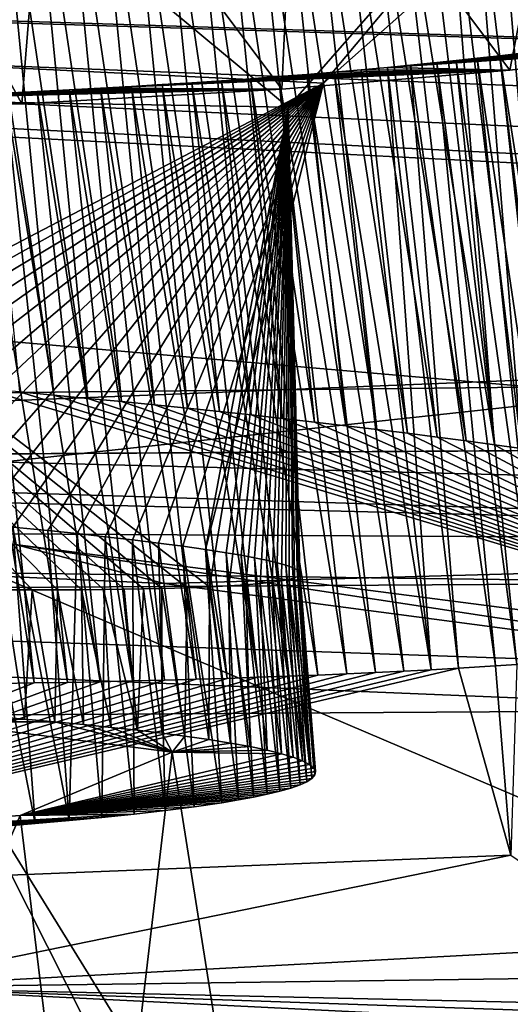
# Model space of a CAD drawing. Header units: metres. Extents: x -147 to 294, y -23 to 81.
# Tile 134 of 256: x 207.606 to 208.171, y 3.996 to 5.129. Entities that reach past the tile are written whole.
import ezdxf

# ---------------------------------------------------------------- set-up
doc = ezdxf.new("R2010")
doc.units = ezdxf.units.M
doc.layers.add('solid_AVA_153', color=7, linetype='CONTINUOUS')

msp = doc.modelspace()

# ---------------------------------------------------------------- linework, layer by layer
at = {"layer": 'solid_AVA_153'}
for points in [[(207.916458, 17.42231, 266.441895), (208.542435, 17.456726, 266.608337), (209.22963, 4.661499, 263.523224)], [(207.916458, 17.42231, 266.441895), (208.603088, 4.635914, 263.353302), (207.291779, 17.388544, 266.270386)], [(207.916458, 17.42231, 266.441895), (209.22963, 4.661499, 263.523224), (208.603088, 4.635914, 263.353302)], [(207.291779, 17.388544, 266.270386), (208.603088, 4.635914, 263.353302), (200.473083, 4.58493, 259.966278)], [(200.681549, 10.346889, 260.555847), (209.356186, 4.718494, 262.470093), (208.7677, 10.432701, 263.776947)], [(200.681549, 10.346889, 260.555847), (201.245712, 4.63292, 259.237183), (209.356186, 4.718494, 262.470093)], [(207.871536, 7.121354, 267.835388), (208.613525, 4.731542, 266.393921), (222.109406, 7.973817, 270.554962)], [(207.799469, 7.118044, 267.816742), (207.163498, 7.091622, 267.646393), (207.29454, 4.67869, 266.032623)], [(207.29454, 4.67869, 266.032623), (208.613525, 4.731542, 266.393921), (207.871536, 7.121354, 267.835388)], [(207.871536, 7.121354, 267.835388), (207.799469, 7.118044, 267.816742), (207.29454, 4.67869, 266.032623)], [(207.083908, 5.042788, 251.496918), (207.915237, 5.028564, 252.618423), (207.314072, 5.527245, 251.205246)], [(207.915237, 5.028564, 252.618423), (208.311951, 5.481365, 252.516876), (207.314072, 5.527245, 251.205246)], [(207.915237, 5.028564, 252.618423), (207.955658, 5.056047, 254.059174), (208.311951, 5.481365, 252.516876)], [(207.955658, 5.056047, 254.059174), (208.396332, 5.446321, 254.22113), (208.311951, 5.481365, 252.516876)], [(207.154526, 5.095591, 255.312714), (207.462234, 5.4113, 255.735107), (208.396332, 5.446321, 254.22113)], [(207.955658, 5.056047, 254.059174), (207.154526, 5.095591, 255.312714), (208.396332, 5.446321, 254.22113)], [(207.534027, 5.437002, 239.3992), (207.605637, 4.700762, 239.205368), (207.64537, 4.697129, 239.225983)], [(207.573563, 5.433702, 239.420181), (207.534027, 5.437002, 239.3992), (207.64537, 4.697129, 239.225983)], [(207.573563, 5.433702, 239.420181), (207.64537, 4.697129, 239.225983), (207.68457, 4.693445, 239.247452)], [(207.612518, 5.430329, 239.441971), (207.573563, 5.433702, 239.420181), (207.68457, 4.693445, 239.247452)], [(207.612518, 5.430329, 239.441971), (207.68457, 4.693445, 239.247452), (207.723251, 4.689712, 239.26976)], [(207.650879, 5.426887, 239.464569), (207.612518, 5.430329, 239.441971), (207.723251, 4.689712, 239.26976)], [(207.650879, 5.426887, 239.464569), (207.723251, 4.689712, 239.26976), (207.761398, 4.685925, 239.292908)], [(207.688644, 5.423375, 239.487946), (207.650879, 5.426887, 239.464569), (207.761398, 4.685925, 239.292908)], [(207.397278, 5.418935, 243.272308), (207.608337, 5.032446, 243.080383), (207.281235, 5.021807, 243.231796)], [(207.397278, 5.418935, 243.272308), (207.638718, 5.40862, 243.139984), (207.608337, 5.032446, 243.080383)], [(207.688644, 5.423375, 239.487946), (207.761398, 4.685925, 239.292908), (207.799026, 4.682088, 239.316895)], [(207.725815, 5.419794, 239.512131), (207.688644, 5.423375, 239.487946), (207.799026, 4.682088, 239.316895)], [(207.725815, 5.419794, 239.512131), (207.799026, 4.682088, 239.316895), (207.83609, 4.678205, 239.341705)], [(207.762405, 5.416144, 239.537094), (207.725815, 5.419794, 239.512131), (207.83609, 4.678205, 239.341705)], [(207.762405, 5.416144, 239.537094), (207.83609, 4.678205, 239.341705), (207.872574, 4.674275, 239.367325)], [(207.798416, 5.412426, 239.562836), (207.762405, 5.416144, 239.537094), (207.872574, 4.674275, 239.367325)], [(207.638718, 5.40862, 243.139984), (207.907669, 5.049052, 242.877029), (207.608337, 5.032446, 243.080383)], [(207.638718, 5.40862, 243.139984), (207.923813, 5.399517, 242.928162), (207.907669, 5.049052, 242.877029)], [(207.798416, 5.412426, 239.562836), (207.872574, 4.674275, 239.367325), (207.908447, 4.670304, 239.393723)], [(207.833817, 5.408641, 239.589355), (207.798416, 5.412426, 239.562836), (207.908447, 4.670304, 239.393723)], [(207.833817, 5.408641, 239.589355), (207.908447, 4.670304, 239.393723), (207.945358, 4.666101, 239.422211)], [(207.868576, 5.404795, 239.616608), (207.833817, 5.408641, 239.589355), (207.945358, 4.666101, 239.422211)], [(207.868576, 5.404795, 239.616608), (207.945358, 4.666101, 239.422211), (207.981598, 4.661854, 239.451569)], [(207.902695, 5.400887, 239.644608), (207.868576, 5.404795, 239.616608), (207.981598, 4.661854, 239.451569)], [(207.902695, 5.400887, 239.644608), (207.981598, 4.661854, 239.451569), (208.017273, 4.65755, 239.481873)], [(207.936172, 5.396918, 239.67334), (207.902695, 5.400887, 239.644608), (208.017273, 4.65755, 239.481873)], [(207.923813, 5.399517, 242.928162), (208.17012, 5.07114, 242.627441), (207.907669, 5.049052, 242.877029)], [(207.923813, 5.399517, 242.928162), (208.23288, 5.39452, 242.600937), (208.17012, 5.07114, 242.627441)], [(207.936172, 5.396918, 239.67334), (208.017273, 4.65755, 239.481873), (208.052307, 4.653196, 239.513077)], [(207.968994, 5.392887, 239.70282), (207.936172, 5.396918, 239.67334), (208.052307, 4.653196, 239.513077)], [(207.968994, 5.392887, 239.70282), (208.052307, 4.653196, 239.513077), (208.086578, 4.648805, 239.54509)], [(208.00119, 5.388793, 239.733032), (207.968994, 5.392887, 239.70282), (208.086578, 4.648805, 239.54509)], [(208.23288, 5.39452, 242.600937), (208.388077, 5.098091, 242.338837), (208.17012, 5.07114, 242.627441)], [(208.00119, 5.388793, 239.733032), (208.086578, 4.648805, 239.54509), (208.119995, 4.644389, 239.57782)], [(208.032745, 5.384638, 239.764008), (208.00119, 5.388793, 239.733032), (208.119995, 4.644389, 239.57782)], [(208.032745, 5.384638, 239.764008), (208.119995, 4.644389, 239.57782), (208.152466, 4.639963, 239.611145)], [(208.063705, 5.380414, 239.795761), (208.032745, 5.384638, 239.764008), (208.152466, 4.639963, 239.611145)], [(214.060303, 5.025724, 233.953094), (201.624298, 5.316363, 234.350357), (202.761337, 5.3756, 233.500824)], [(214.608841, 5.094124, 233.42099), (214.060303, 5.025724, 233.953094), (202.761337, 5.3756, 233.500824)], [(215.281342, 5.138398, 233.095734), (214.608841, 5.094124, 233.42099), (202.761337, 5.3756, 233.500824)], [(208.094055, 5.37612, 239.828323), (208.063705, 5.380414, 239.795761), (208.152466, 4.639963, 239.611145)], [(208.094055, 5.37612, 239.828323), (208.152466, 4.639963, 239.611145), (208.183914, 4.635539, 239.644958)], [(208.123718, 5.371766, 239.861618), (208.094055, 5.37612, 239.828323), (208.183914, 4.635539, 239.644958)], [(208.123718, 5.371766, 239.861618), (208.183914, 4.635539, 239.644958), (208.214279, 4.631129, 239.679169)], [(208.152649, 5.367361, 239.895599), (208.123718, 5.371766, 239.861618), (208.214279, 4.631129, 239.679169)], [(208.152649, 5.367361, 239.895599), (208.214279, 4.631129, 239.679169), (208.243866, 4.626698, 239.714081)], [(208.180771, 5.362914, 239.930161), (208.152649, 5.367361, 239.895599), (208.243866, 4.626698, 239.714081)], [(201.042191, 5.330368, 234.485077), (209.839539, 4.563368, 237.957672), (201.875153, 4.764302, 238.277878)], [(215.320099, 4.598104, 237.603226), (209.839539, 4.563368, 237.957672), (201.042191, 5.330368, 234.485077)], [(213.693268, 4.935285, 234.676361), (201.042191, 5.330368, 234.485077), (201.624298, 5.316363, 234.350357)], [(214.109619, 4.679644, 236.819351), (215.320099, 4.598104, 237.603226), (201.042191, 5.330368, 234.485077)], [(213.739487, 4.754152, 236.172607), (214.109619, 4.679644, 236.819351), (201.042191, 5.330368, 234.485077)], [(213.593658, 4.843356, 235.426773), (213.739487, 4.754152, 236.172607), (201.042191, 5.330368, 234.485077)], [(213.693268, 4.935285, 234.676361), (213.593658, 4.843356, 235.426773), (201.042191, 5.330368, 234.485077)], [(214.060303, 5.025724, 233.953094), (213.693268, 4.935285, 234.676361), (201.624298, 5.316363, 234.350357)], [(207.057419, 4.586967, 255.090607), (207.154526, 5.095591, 255.312714), (207.955658, 5.056047, 254.059174)], [(208.388077, 5.098091, 242.338837), (208.055893, 5.076749, 242.585892), (208.029404, 5.074238, 242.613861)], [(208.17012, 5.07114, 242.627441), (208.388077, 5.098091, 242.338837), (208.029404, 5.074238, 242.613861)], [(208.388077, 5.098091, 242.338837), (208.086197, 5.079783, 242.552628), (208.055893, 5.076749, 242.585892)], [(208.388077, 5.098091, 242.338837), (208.108536, 5.082117, 242.52713), (208.086197, 5.079783, 242.552628)], [(208.388077, 5.098091, 242.338837), (208.132751, 5.084745, 242.498535), (208.108536, 5.082117, 242.52713)], [(208.388077, 5.098091, 242.338837), (208.158936, 5.087712, 242.466446), (208.132751, 5.084745, 242.498535)], [(208.132751, 5.084745, 242.498535), (208.158936, 5.087712, 242.466446), (208.235367, 4.391155, 242.317169)], [(208.388077, 5.098091, 242.338837), (208.18718, 5.09107, 242.430344), (208.158936, 5.087712, 242.466446)], [(208.158936, 5.087712, 242.466446), (208.18718, 5.09107, 242.430344), (208.26796, 4.393735, 242.275696)], [(208.158936, 5.087712, 242.466446), (208.26796, 4.393735, 242.275696), (208.235367, 4.391155, 242.317169)], [(208.055893, 5.076749, 242.585892), (208.111053, 4.382929, 242.458359), (208.029404, 5.074238, 242.613861)], [(208.055893, 5.076749, 242.585892), (208.086197, 5.079783, 242.552628), (208.153641, 4.385468, 242.412766)], [(208.055893, 5.076749, 242.585892), (208.153641, 4.385468, 242.412766), (208.111053, 4.382929, 242.458359)], [(208.086197, 5.079783, 242.552628), (208.108536, 5.082117, 242.52713), (208.178375, 4.387074, 242.385025)], [(208.086197, 5.079783, 242.552628), (208.178375, 4.387074, 242.385025), (208.153641, 4.385468, 242.412766)], [(208.108536, 5.082117, 242.52713), (208.132751, 5.084745, 242.498535), (208.205551, 4.388952, 242.353363)], [(208.108536, 5.082117, 242.52713), (208.205551, 4.388952, 242.353363), (208.178375, 4.387074, 242.385025)], [(208.132751, 5.084745, 242.498535), (208.235367, 4.391155, 242.317169), (208.205551, 4.388952, 242.353363)], [(208.17012, 5.07114, 242.627441), (207.734802, 5.052295, 242.86702), (207.699173, 5.050262, 242.891769)], [(207.907669, 5.049052, 242.877029), (208.17012, 5.07114, 242.627441), (207.699173, 5.050262, 242.891769)], [(208.17012, 5.07114, 242.627441), (207.769867, 5.05441, 242.841568), (207.734802, 5.052295, 242.86702)], [(208.17012, 5.07114, 242.627441), (207.804382, 5.056609, 242.815414), (207.769867, 5.05441, 242.841568)], [(208.17012, 5.07114, 242.627441), (207.838318, 5.058889, 242.788589), (207.804382, 5.056609, 242.815414)], [(208.17012, 5.07114, 242.627441), (207.871689, 5.061251, 242.761078), (207.838318, 5.058889, 242.788589)], [(208.17012, 5.07114, 242.627441), (207.904465, 5.063693, 242.73291), (207.871689, 5.061251, 242.761078)], [(208.17012, 5.07114, 242.627441), (207.93663, 5.066213, 242.704102), (207.904465, 5.063693, 242.73291)], [(207.904465, 5.063693, 242.73291), (207.93663, 5.066213, 242.704102), (208.015747, 4.377957, 242.551315)], [(208.17012, 5.07114, 242.627441), (207.968185, 5.068812, 242.674637), (207.93663, 5.066213, 242.704102)], [(207.93663, 5.066213, 242.704102), (207.968185, 5.068812, 242.674637), (208.048141, 4.379538, 242.521011)], [(207.93663, 5.066213, 242.704102), (208.048141, 4.379538, 242.521011), (208.015747, 4.377957, 242.551315)], [(207.968185, 5.068812, 242.674637), (207.999115, 5.071487, 242.644562), (208.07991, 4.381196, 242.490021)], [(208.17012, 5.07114, 242.627441), (207.999115, 5.071487, 242.644562), (207.968185, 5.068812, 242.674637)], [(207.968185, 5.068812, 242.674637), (208.07991, 4.381196, 242.490021), (208.048141, 4.379538, 242.521011)], [(207.999115, 5.071487, 242.644562), (208.029404, 5.074238, 242.613861), (208.07991, 4.381196, 242.490021)], [(208.17012, 5.07114, 242.627441), (208.029404, 5.074238, 242.613861), (207.999115, 5.071487, 242.644562)], [(208.029404, 5.074238, 242.613861), (208.111053, 4.382929, 242.458359), (208.07991, 4.381196, 242.490021)], [(207.109818, 4.583533, 255.046982), (207.057419, 4.586967, 255.090607), (207.955658, 5.056047, 254.059174)], [(207.16301, 4.579931, 254.999969), (207.109818, 4.583533, 255.046982), (207.955658, 5.056047, 254.059174)], [(207.216873, 4.576192, 254.94931), (207.16301, 4.579931, 254.999969), (207.955658, 5.056047, 254.059174)], [(207.271179, 4.572326, 254.894852), (207.216873, 4.576192, 254.94931), (207.955658, 5.056047, 254.059174)], [(207.325699, 4.568291, 254.836349), (207.271179, 4.572326, 254.894852), (207.955658, 5.056047, 254.059174)], [(207.380157, 4.564092, 254.773636), (207.325699, 4.568291, 254.836349), (207.955658, 5.056047, 254.059174)], [(207.425156, 4.560501, 254.71814), (207.380157, 4.564092, 254.773636), (207.955658, 5.056047, 254.059174)], [(207.46965, 4.556833, 254.659683), (207.425156, 4.560501, 254.71814), (207.955658, 5.056047, 254.059174)], [(207.513428, 4.55307, 254.598206), (207.46965, 4.556833, 254.659683), (207.955658, 5.056047, 254.059174)], [(207.556244, 4.549196, 254.533768), (207.513428, 4.55307, 254.598206), (207.955658, 5.056047, 254.059174)], [(207.597992, 4.545238, 254.466217), (207.556244, 4.549196, 254.533768), (207.955658, 5.056047, 254.059174)], [(207.638504, 4.541232, 254.395416), (207.597992, 4.545238, 254.466217), (207.955658, 5.056047, 254.059174)], [(207.672043, 4.537754, 254.332153), (207.638504, 4.541232, 254.395416), (207.955658, 5.056047, 254.059174)], [(207.704559, 4.534209, 254.266006), (207.672043, 4.537754, 254.332153), (207.955658, 5.056047, 254.059174)], [(207.735901, 4.530574, 254.196747), (207.704559, 4.534209, 254.266006), (207.955658, 5.056047, 254.059174)], [(207.734802, 5.052295, 242.86702), (207.769867, 5.05441, 242.841568), (207.844986, 4.371246, 242.692276)], [(207.765747, 4.526882, 254.124527), (207.735901, 4.530574, 254.196747), (207.955658, 5.056047, 254.059174)], [(207.793839, 4.52319, 254.049469), (207.765747, 4.526882, 254.124527), (207.955658, 5.056047, 254.059174)], [(207.769867, 5.05441, 242.841568), (207.804382, 5.056609, 242.815414), (207.880264, 4.372427, 242.665527)], [(207.769867, 5.05441, 242.841568), (207.880264, 4.372427, 242.665527), (207.844986, 4.371246, 242.692276)], [(207.819916, 4.519487, 253.971725), (207.793839, 4.52319, 254.049469), (207.955658, 5.056047, 254.059174)], [(207.804382, 5.056609, 242.815414), (207.838318, 5.058889, 242.788589), (207.914993, 4.373689, 242.638046)], [(207.804382, 5.056609, 242.815414), (207.914993, 4.373689, 242.638046), (207.880264, 4.372427, 242.665527)], [(207.819916, 4.519487, 253.971725), (207.955658, 5.056047, 254.059174), (207.915237, 5.028564, 252.618423)], [(207.838318, 5.058889, 242.788589), (207.871689, 5.061251, 242.761078), (207.949158, 4.375032, 242.609848)], [(207.838318, 5.058889, 242.788589), (207.949158, 4.375032, 242.609848), (207.914993, 4.373689, 242.638046)], [(207.871689, 5.061251, 242.761078), (207.904465, 5.063693, 242.73291), (207.982758, 4.376455, 242.580933)], [(207.871689, 5.061251, 242.761078), (207.982758, 4.376455, 242.580933), (207.949158, 4.375032, 242.609848)], [(207.904465, 5.063693, 242.73291), (208.015747, 4.377957, 242.551315), (207.982758, 4.376455, 242.580933)], [(207.824554, 4.476485, 252.591217), (207.915237, 5.028564, 252.618423), (207.083908, 5.042788, 251.496918)], [(207.79892, 4.475438, 252.515442), (207.824554, 4.476485, 252.591217), (207.083908, 5.042788, 251.496918)], [(207.769684, 4.4746, 252.438568), (207.79892, 4.475438, 252.515442), (207.083908, 5.042788, 251.496918)], [(207.748718, 4.474185, 252.388229), (207.769684, 4.4746, 252.438568), (207.083908, 5.042788, 251.496918)], [(207.726364, 4.47379, 252.338104), (207.748718, 4.474185, 252.388229), (207.083908, 5.042788, 251.496918)], [(207.70253, 4.473432, 252.288116), (207.726364, 4.47379, 252.338104), (207.083908, 5.042788, 251.496918)], [(207.677063, 4.473148, 252.238037), (207.70253, 4.473432, 252.288116), (207.083908, 5.042788, 251.496918)], [(207.649734, 4.472978, 252.187637), (207.677063, 4.473148, 252.238037), (207.083908, 5.042788, 251.496918)], [(207.620331, 4.472958, 252.13678), (207.649734, 4.472978, 252.187637), (207.083908, 5.042788, 251.496918)], [(207.588608, 4.47312, 252.085327), (207.620331, 4.472958, 252.13678), (207.083908, 5.042788, 251.496918)], [(207.907669, 5.049052, 242.877029), (207.357452, 5.035987, 243.080002), (207.31752, 5.034865, 243.096878)], [(207.608337, 5.032446, 243.080383), (207.907669, 5.049052, 242.877029), (207.31752, 5.034865, 243.096878)], [(207.907669, 5.049052, 242.877029), (207.397049, 5.037204, 243.062302), (207.357452, 5.035987, 243.080002)], [(207.907669, 5.049052, 242.877029), (207.436279, 5.038514, 243.043793), (207.397049, 5.037204, 243.062302)], [(207.907669, 5.049052, 242.877029), (207.475113, 5.039916, 243.02446), (207.436279, 5.038514, 243.043793)], [(207.907669, 5.049052, 242.877029), (207.513535, 5.041412, 243.004318), (207.475113, 5.039916, 243.02446)], [(207.907669, 5.049052, 242.877029), (207.551575, 5.043002, 242.983368), (207.513535, 5.041412, 243.004318)], [(207.513535, 5.041412, 243.004318), (207.551575, 5.043002, 242.983368), (207.622681, 4.365955, 242.836716)], [(207.907669, 5.049052, 242.877029), (207.589188, 5.044683, 242.961609), (207.551575, 5.043002, 242.983368)], [(207.551575, 5.043002, 242.983368), (207.589188, 5.044683, 242.961609), (207.660919, 4.366626, 242.814606)], [(207.551575, 5.043002, 242.983368), (207.660919, 4.366626, 242.814606), (207.622681, 4.365955, 242.836716)], [(207.907669, 5.049052, 242.877029), (207.626328, 5.046454, 242.939087), (207.589188, 5.044683, 242.961609)], [(207.589188, 5.044683, 242.961609), (207.626328, 5.046454, 242.939087), (207.6987, 4.36738, 242.791702)], [(207.589188, 5.044683, 242.961609), (207.6987, 4.36738, 242.791702), (207.660919, 4.366626, 242.814606)], [(207.907669, 5.049052, 242.877029), (207.66301, 5.048315, 242.915802), (207.626328, 5.046454, 242.939087)], [(207.626328, 5.046454, 242.939087), (207.66301, 5.048315, 242.915802), (207.736008, 4.368218, 242.76799)], [(207.626328, 5.046454, 242.939087), (207.736008, 4.368218, 242.76799), (207.6987, 4.36738, 242.791702)], [(207.66301, 5.048315, 242.915802), (207.699173, 5.050262, 242.891769), (207.772842, 4.369142, 242.743515)], [(207.907669, 5.049052, 242.877029), (207.699173, 5.050262, 242.891769), (207.66301, 5.048315, 242.915802)], [(207.66301, 5.048315, 242.915802), (207.772842, 4.369142, 242.743515), (207.736008, 4.368218, 242.76799)], [(207.699173, 5.050262, 242.891769), (207.734802, 5.052295, 242.86702), (207.809174, 4.370151, 242.718277)], [(207.699173, 5.050262, 242.891769), (207.809174, 4.370151, 242.718277), (207.772842, 4.369142, 242.743515)], [(207.734802, 5.052295, 242.86702), (207.844986, 4.371246, 242.692276), (207.809174, 4.370151, 242.718277)], [(207.608337, 5.032446, 243.080383), (206.989685, 5.029339, 243.201019), (206.948013, 5.029081, 243.210129)], [(207.281235, 5.021807, 243.231796), (207.608337, 5.032446, 243.080383), (206.948013, 5.029081, 243.210129)], [(207.608337, 5.032446, 243.080383), (207.031265, 5.029693, 243.191025), (206.989685, 5.029339, 243.201019)], [(207.608337, 5.032446, 243.080383), (207.072739, 5.030144, 243.180161), (207.031265, 5.029693, 243.191025)], [(207.608337, 5.032446, 243.080383), (207.114044, 5.030691, 243.168427), (207.072739, 5.030144, 243.180161)], [(207.608337, 5.032446, 243.080383), (207.155136, 5.031333, 243.155838), (207.114044, 5.030691, 243.168427)], [(207.608337, 5.032446, 243.080383), (207.196045, 5.032072, 243.142395), (207.155136, 5.031333, 243.155838)], [(207.608337, 5.032446, 243.080383), (207.236786, 5.032907, 243.128082), (207.196045, 5.032072, 243.142395)], [(207.608337, 5.032446, 243.080383), (207.277283, 5.033838, 243.1129), (207.236786, 5.032907, 243.128082)], [(207.608337, 5.032446, 243.080383), (207.31752, 5.034865, 243.096878), (207.277283, 5.033838, 243.1129)], [(207.513535, 5.041412, 243.004318), (207.622681, 4.365955, 242.836716), (207.583984, 4.365367, 242.858032)], [(207.843872, 4.515782, 253.891022), (207.819916, 4.519487, 253.971725), (207.915237, 5.028564, 252.618423)], [(207.824554, 4.476485, 252.591217), (207.846954, 4.477675, 252.666245), (207.915237, 5.028564, 252.618423)], [(207.860931, 4.512913, 253.825974), (207.843872, 4.515782, 253.891022), (207.915237, 5.028564, 252.618423)], [(207.846954, 4.477675, 252.666245), (207.866379, 4.47894, 252.740936), (207.915237, 5.028564, 252.618423)], [(207.876434, 4.510036, 253.759125), (207.860931, 4.512913, 253.825974), (207.915237, 5.028564, 252.618423)], [(207.866379, 4.47894, 252.740936), (207.882874, 4.480308, 252.814926), (207.915237, 5.028564, 252.618423)], [(207.890244, 4.507169, 253.690399), (207.876434, 4.510036, 253.759125), (207.915237, 5.028564, 252.618423)], [(207.882874, 4.480308, 252.814926), (207.896515, 4.481821, 252.887741), (207.915237, 5.028564, 252.618423)], [(207.902267, 4.504342, 253.619583), (207.890244, 4.507169, 253.690399), (207.915237, 5.028564, 252.618423)], [(207.896515, 4.481821, 252.887741), (207.907532, 4.483451, 252.959488), (207.915237, 5.028564, 252.618423)], [(207.912277, 4.501545, 253.546722), (207.902267, 4.504342, 253.619583), (207.915237, 5.028564, 252.618423)], [(207.907532, 4.483451, 252.959488), (207.916122, 4.485165, 253.030334), (207.915237, 5.028564, 252.618423)], [(207.92009, 4.498765, 253.472015), (207.912277, 4.501545, 253.546722), (207.915237, 5.028564, 252.618423)], [(207.925522, 4.496051, 253.395309), (207.92009, 4.498765, 253.472015), (207.915237, 5.028564, 252.618423)], [(207.928406, 4.49345, 253.316467), (207.925522, 4.496051, 253.395309), (207.915237, 5.028564, 252.618423)], [(207.928543, 4.490903, 253.235947), (207.928406, 4.49345, 253.316467), (207.915237, 5.028564, 252.618423)], [(207.926514, 4.488882, 253.168747), (207.928543, 4.490903, 253.235947), (207.915237, 5.028564, 252.618423)], [(207.922424, 4.486959, 253.10025), (207.926514, 4.488882, 253.168747), (207.915237, 5.028564, 252.618423)], [(207.916122, 4.485165, 253.030334), (207.922424, 4.486959, 253.10025), (207.915237, 5.028564, 252.618423)], [(201.875153, 4.764302, 238.277878), (209.450531, 4.526789, 238.303192), (201.863235, 4.716424, 238.636581)], [(201.875153, 4.764302, 238.277878), (209.839539, 4.563368, 237.957672), (209.450531, 4.526789, 238.303192)], [(207.29454, 4.67869, 266.032623), (207.337616, 4.593036, 265.953125), (208.613525, 4.731542, 266.393921)], [(207.337616, 4.593036, 265.953125), (209.14328, 3.824572, 265.360016), (208.613525, 4.731542, 266.393921)], [(209.356186, 4.718494, 262.470093), (201.245712, 4.63292, 259.237183), (209.144424, 4.36075, 263.881348)], [(206.323624, 4.544813, 238.685547), (201.863235, 4.716424, 238.636581), (209.450531, 4.526789, 238.303192)], [(207.565399, 4.70434, 239.185608), (207.600647, 4.525151, 239.045303), (208.579178, 4.398669, 239.977386)], [(207.605637, 4.700762, 239.205368), (207.565399, 4.70434, 239.185608), (208.579178, 4.398669, 239.977386)], [(207.64537, 4.697129, 239.225983), (207.605637, 4.700762, 239.205368), (208.579178, 4.398669, 239.977386)], [(207.68457, 4.693445, 239.247452), (207.64537, 4.697129, 239.225983), (208.579178, 4.398669, 239.977386)], [(207.723251, 4.689712, 239.26976), (207.68457, 4.693445, 239.247452), (208.579178, 4.398669, 239.977386)], [(207.761398, 4.685925, 239.292908), (207.723251, 4.689712, 239.26976), (208.579178, 4.398669, 239.977386)], [(207.799026, 4.682088, 239.316895), (207.761398, 4.685925, 239.292908), (208.579178, 4.398669, 239.977386)], [(207.83609, 4.678205, 239.341705), (207.799026, 4.682088, 239.316895), (208.579178, 4.398669, 239.977386)], [(207.872574, 4.674275, 239.367325), (207.83609, 4.678205, 239.341705), (208.579178, 4.398669, 239.977386)], [(207.908447, 4.670304, 239.393723), (207.872574, 4.674275, 239.367325), (208.579178, 4.398669, 239.977386)], [(207.945358, 4.666101, 239.422211), (207.908447, 4.670304, 239.393723), (208.579178, 4.398669, 239.977386)], [(207.981598, 4.661854, 239.451569), (207.945358, 4.666101, 239.422211), (208.579178, 4.398669, 239.977386)], [(208.017273, 4.65755, 239.481873), (207.981598, 4.661854, 239.451569), (208.579178, 4.398669, 239.977386)], [(208.052307, 4.653196, 239.513077), (208.017273, 4.65755, 239.481873), (208.579178, 4.398669, 239.977386)], [(208.086578, 4.648805, 239.54509), (208.052307, 4.653196, 239.513077), (208.579178, 4.398669, 239.977386)], [(208.119995, 4.644389, 239.57782), (208.086578, 4.648805, 239.54509), (208.579178, 4.398669, 239.977386)], [(200.473083, 4.58493, 259.966278), (208.603088, 4.635914, 263.353302), (208.452911, 4.481331, 263.937103)], [(208.152466, 4.639963, 239.611145), (208.119995, 4.644389, 239.57782), (208.579178, 4.398669, 239.977386)], [(208.183914, 4.635539, 239.644958), (208.152466, 4.639963, 239.611145), (208.579178, 4.398669, 239.977386)], [(201.245712, 4.63292, 259.237183), (200.261688, 4.283083, 260.273071), (208.513794, 4.334936, 263.710571)], [(201.245712, 4.63292, 259.237183), (208.513794, 4.334936, 263.710571), (209.144424, 4.36075, 263.881348)], [(200.379257, 4.514251, 263.167999), (207.845322, 3.772077, 265.008392), (207.337616, 4.593036, 265.953125)], [(207.337616, 4.593036, 265.953125), (207.845322, 3.772077, 265.008392), (209.14328, 3.824572, 265.360016)], [(200.473083, 4.58493, 259.966278), (208.452911, 4.481331, 263.937103), (200.148239, 4.429819, 260.474945)], [(207.772537, 4.480366, 238.932907), (206.323624, 4.544813, 238.685547), (209.450531, 4.526789, 238.303192)], [(207.600647, 4.525151, 239.045303), (206.323624, 4.544813, 238.685547), (207.772537, 4.480366, 238.932907)], [(207.556244, 4.549196, 254.533768), (207.623795, 4.204086, 254.384048), (207.584274, 4.200844, 254.446823)], [(207.597992, 4.545238, 254.466217), (207.623795, 4.204086, 254.384048), (207.556244, 4.549196, 254.533768)], [(207.597992, 4.545238, 254.466217), (207.662842, 4.207523, 254.317368), (207.623795, 4.204086, 254.384048)], [(207.638504, 4.541232, 254.395416), (207.662842, 4.207523, 254.317368), (207.597992, 4.545238, 254.466217)], [(207.672043, 4.537754, 254.332153), (207.662842, 4.207523, 254.317368), (207.638504, 4.541232, 254.395416)], [(207.672043, 4.537754, 254.332153), (207.700653, 4.211182, 254.24614), (207.662842, 4.207523, 254.317368)], [(207.704559, 4.534209, 254.266006), (207.700653, 4.211182, 254.24614), (207.672043, 4.537754, 254.332153)], [(207.704559, 4.534209, 254.266006), (207.737808, 4.215056, 254.170639), (207.700653, 4.211182, 254.24614)], [(207.735901, 4.530574, 254.196747), (207.737808, 4.215056, 254.170639), (207.704559, 4.534209, 254.266006)], [(207.600647, 4.525151, 239.045303), (207.772537, 4.480366, 238.932907), (208.710556, 4.356677, 239.854172)], [(208.579178, 4.398669, 239.977386), (207.600647, 4.525151, 239.045303), (208.710556, 4.356677, 239.854172)], [(207.735901, 4.530574, 254.196747), (207.773529, 4.219162, 254.090469), (207.737808, 4.215056, 254.170639)], [(207.765747, 4.526882, 254.124527), (207.773529, 4.219162, 254.090469), (207.735901, 4.530574, 254.196747)], [(207.765747, 4.526882, 254.124527), (207.806824, 4.223527, 254.005005), (207.773529, 4.219162, 254.090469)], [(207.793839, 4.52319, 254.049469), (207.806824, 4.223527, 254.005005), (207.765747, 4.526882, 254.124527)], [(208.710556, 4.356677, 239.854172), (207.772537, 4.480366, 238.932907), (209.450531, 4.526789, 238.303192)], [(207.793839, 4.52319, 254.049469), (207.838562, 4.228163, 253.914246), (207.806824, 4.223527, 254.005005)], [(207.819916, 4.519487, 253.971725), (207.838562, 4.228163, 253.914246), (207.793839, 4.52319, 254.049469)], [(200.379257, 4.514251, 263.167999), (200.156921, 3.066491, 260.342834), (208.477402, 3.116515, 263.823334)], [(200.379257, 4.514251, 263.167999), (208.477402, 3.116515, 263.823334), (207.845322, 3.772077, 265.008392)], [(207.819916, 4.519487, 253.971725), (207.857742, 4.23131, 253.852615), (207.838562, 4.228163, 253.914246)], [(207.843872, 4.515782, 253.891022), (207.857742, 4.23131, 253.852615), (207.819916, 4.519487, 253.971725)], [(207.843872, 4.515782, 253.891022), (207.875183, 4.234555, 253.789001), (207.857742, 4.23131, 253.852615)], [(207.860931, 4.512913, 253.825974), (207.875183, 4.234555, 253.789001), (207.843872, 4.515782, 253.891022)], [(207.860931, 4.512913, 253.825974), (207.890854, 4.237901, 253.723358), (207.875183, 4.234555, 253.789001)], [(207.876434, 4.510036, 253.759125), (207.890854, 4.237901, 253.723358), (207.860931, 4.512913, 253.825974)], [(207.876434, 4.510036, 253.759125), (207.90535, 4.241365, 253.655487), (207.890854, 4.237901, 253.723358)], [(207.890244, 4.507169, 253.690399), (207.90535, 4.241365, 253.655487), (207.876434, 4.510036, 253.759125)], [(207.890244, 4.507169, 253.690399), (207.918152, 4.24493, 253.585709), (207.90535, 4.241365, 253.655487)], [(207.902267, 4.504342, 253.619583), (207.918152, 4.24493, 253.585709), (207.890244, 4.507169, 253.690399)], [(207.902267, 4.504342, 253.619583), (207.928726, 4.248579, 253.514297), (207.918152, 4.24493, 253.585709)], [(207.912277, 4.501545, 253.546722), (207.928726, 4.248579, 253.514297), (207.902267, 4.504342, 253.619583)], [(207.912277, 4.501545, 253.546722), (207.9366, 4.252298, 253.441498), (207.928726, 4.248579, 253.514297)], [(207.92009, 4.498765, 253.472015), (207.9366, 4.252298, 253.441498), (207.912277, 4.501545, 253.546722)], [(207.92009, 4.498765, 253.472015), (207.942276, 4.256125, 253.366714), (207.9366, 4.252298, 253.441498)], [(207.925522, 4.496051, 253.395309), (207.942276, 4.256125, 253.366714), (207.92009, 4.498765, 253.472015)], [(207.916122, 4.485165, 253.030334), (207.939499, 4.272101, 253.056061), (207.922424, 4.486959, 253.10025)], [(207.922424, 4.486959, 253.10025), (207.939499, 4.272101, 253.056061), (207.926514, 4.488882, 253.168747)], [(207.925522, 4.496051, 253.395309), (207.945755, 4.260047, 253.290237), (207.942276, 4.256125, 253.366714)], [(207.928406, 4.49345, 253.316467), (207.945755, 4.260047, 253.290237), (207.925522, 4.496051, 253.395309)], [(207.926514, 4.488882, 253.168747), (207.944595, 4.268044, 253.13472), (207.928543, 4.490903, 253.235947)], [(207.926514, 4.488882, 253.168747), (207.939499, 4.272101, 253.056061), (207.944595, 4.268044, 253.13472)], [(207.928406, 4.49345, 253.316467), (207.946655, 4.264031, 253.212692), (207.945755, 4.260047, 253.290237)], [(207.928543, 4.490903, 253.235947), (207.946655, 4.264031, 253.212692), (207.928406, 4.49345, 253.316467)], [(207.928543, 4.490903, 253.235947), (207.944595, 4.268044, 253.13472), (207.946655, 4.264031, 253.212692)], [(200.148239, 4.429819, 260.474945), (208.452911, 4.481331, 263.937103), (208.531601, 3.279404, 263.64447)], [(207.769684, 4.4746, 252.438568), (207.796021, 4.304797, 252.432312), (207.79892, 4.475438, 252.515442)], [(207.79892, 4.475438, 252.515442), (207.796021, 4.304797, 252.432312), (207.823608, 4.300833, 252.50676)], [(207.79892, 4.475438, 252.515442), (207.823608, 4.300833, 252.50676), (207.824554, 4.476485, 252.591217)], [(207.824554, 4.476485, 252.591217), (207.823608, 4.300833, 252.50676), (207.848801, 4.296802, 252.582855)], [(207.824554, 4.476485, 252.591217), (207.848801, 4.296802, 252.582855), (207.846954, 4.477675, 252.666245)], [(207.846954, 4.477675, 252.666245), (207.871323, 4.29273, 252.66011), (207.866379, 4.47894, 252.740936)], [(207.846954, 4.477675, 252.666245), (207.848801, 4.296802, 252.582855), (207.871323, 4.29273, 252.66011)], [(207.866379, 4.47894, 252.740936), (207.89093, 4.288643, 252.737991), (207.882874, 4.480308, 252.814926)], [(207.866379, 4.47894, 252.740936), (207.871323, 4.29273, 252.66011), (207.89093, 4.288643, 252.737991)], [(207.882874, 4.480308, 252.814926), (207.907394, 4.284549, 252.816284), (207.896515, 4.481821, 252.887741)], [(207.882874, 4.480308, 252.814926), (207.89093, 4.288643, 252.737991), (207.907394, 4.284549, 252.816284)], [(207.896515, 4.481821, 252.887741), (207.920929, 4.2804, 252.89592), (207.907532, 4.483451, 252.959488)], [(207.896515, 4.481821, 252.887741), (207.907394, 4.284549, 252.816284), (207.920929, 4.2804, 252.89592)], [(207.907532, 4.483451, 252.959488), (207.93161, 4.276235, 252.976151), (207.916122, 4.485165, 253.030334)], [(207.907532, 4.483451, 252.959488), (207.920929, 4.2804, 252.89592), (207.93161, 4.276235, 252.976151)], [(207.916122, 4.485165, 253.030334), (207.93161, 4.276235, 252.976151), (207.939499, 4.272101, 253.056061)], [(207.588608, 4.47312, 252.085327), (207.575027, 4.327531, 252.013748), (207.611588, 4.324468, 252.069183)], [(207.588608, 4.47312, 252.085327), (207.611588, 4.324468, 252.069183), (207.620331, 4.472958, 252.13678)], [(207.620331, 4.472958, 252.13678), (207.611588, 4.324468, 252.069183), (207.646301, 4.321346, 252.126007)], [(207.620331, 4.472958, 252.13678), (207.646301, 4.321346, 252.126007), (207.649734, 4.472978, 252.187637)], [(207.649734, 4.472978, 252.187637), (207.646301, 4.321346, 252.126007), (207.679489, 4.318152, 252.184464)], [(207.649734, 4.472978, 252.187637), (207.679489, 4.318152, 252.184464), (207.677063, 4.473148, 252.238037)], [(207.677063, 4.473148, 252.238037), (207.711319, 4.314886, 252.244598), (207.70253, 4.473432, 252.288116)], [(207.677063, 4.473148, 252.238037), (207.679489, 4.318152, 252.184464), (207.711319, 4.314886, 252.244598)], [(207.70253, 4.473432, 252.288116), (207.741547, 4.311563, 252.306122), (207.726364, 4.47379, 252.338104)], [(207.70253, 4.473432, 252.288116), (207.711319, 4.314886, 252.244598), (207.741547, 4.311563, 252.306122)], [(207.726364, 4.47379, 252.338104), (207.741547, 4.311563, 252.306122), (207.748718, 4.474185, 252.388229)], [(207.748718, 4.474185, 252.388229), (207.741547, 4.311563, 252.306122), (207.769867, 4.308195, 252.36879)], [(207.748718, 4.474185, 252.388229), (207.769867, 4.308195, 252.36879), (207.769684, 4.4746, 252.438568)], [(207.769684, 4.4746, 252.438568), (207.769867, 4.308195, 252.36879), (207.796021, 4.304797, 252.432312)], [(200.148239, 4.429819, 260.474945), (208.531601, 3.279404, 263.64447), (200.258881, 3.230189, 260.181519)], [(208.171585, 4.167981, 242.497452), (208.111053, 4.382929, 242.458359), (208.153641, 4.385468, 242.412766)], [(208.153641, 4.385468, 242.412766), (208.178375, 4.387074, 242.385025), (208.171585, 4.167981, 242.497452)], [(206.997192, 4.121141, 243.130768), (208.111053, 4.382929, 242.458359), (208.171585, 4.167981, 242.497452)], [(208.07991, 4.381196, 242.490021), (208.111053, 4.382929, 242.458359), (206.997192, 4.121141, 243.130768)], [(208.048141, 4.379538, 242.521011), (208.07991, 4.381196, 242.490021), (206.997192, 4.121141, 243.130768)], [(208.015747, 4.377957, 242.551315), (208.048141, 4.379538, 242.521011), (206.997192, 4.121141, 243.130768)], [(207.982758, 4.376455, 242.580933), (208.015747, 4.377957, 242.551315), (206.997192, 4.121141, 243.130768)], [(207.949158, 4.375032, 242.609848), (207.982758, 4.376455, 242.580933), (206.997192, 4.121141, 243.130768)], [(207.914993, 4.373689, 242.638046), (207.949158, 4.375032, 242.609848), (206.997192, 4.121141, 243.130768)], [(207.880264, 4.372427, 242.665527), (207.914993, 4.373689, 242.638046), (206.997192, 4.121141, 243.130768)], [(207.844986, 4.371246, 242.692276), (207.880264, 4.372427, 242.665527), (206.997192, 4.121141, 243.130768)], [(207.809174, 4.370151, 242.718277), (207.844986, 4.371246, 242.692276), (206.997192, 4.121141, 243.130768)], [(207.772842, 4.369142, 242.743515), (207.809174, 4.370151, 242.718277), (206.997192, 4.121141, 243.130768)], [(207.736008, 4.368218, 242.76799), (207.772842, 4.369142, 242.743515), (206.997192, 4.121141, 243.130768)], [(207.6987, 4.36738, 242.791702), (207.736008, 4.368218, 242.76799), (206.997192, 4.121141, 243.130768)], [(207.660919, 4.366626, 242.814606), (207.6987, 4.36738, 242.791702), (206.997192, 4.121141, 243.130768)], [(207.622681, 4.365955, 242.836716), (207.660919, 4.366626, 242.814606), (206.997192, 4.121141, 243.130768)], [(207.583984, 4.365367, 242.858032), (207.622681, 4.365955, 242.836716), (206.997192, 4.121141, 243.130768)], [(200.261688, 4.283083, 260.273071), (208.628067, 3.250448, 263.452545), (208.513794, 4.334936, 263.710571)], [(207.507202, 4.321263, 252.118744), (207.329529, 3.587124, 251.599976), (207.898956, 3.545548, 252.73439)], [(207.611588, 4.324468, 252.069183), (207.575027, 4.327531, 252.013748), (207.507202, 4.321263, 252.118744)], [(207.646301, 4.321346, 252.126007), (207.611588, 4.324468, 252.069183), (207.507202, 4.321263, 252.118744)], [(207.646301, 4.321346, 252.126007), (207.507202, 4.321263, 252.118744), (207.781418, 4.286271, 252.770203)], [(207.781418, 4.286271, 252.770203), (207.507202, 4.321263, 252.118744), (207.898956, 3.545548, 252.73439)], [(207.679489, 4.318152, 252.184464), (207.646301, 4.321346, 252.126007), (207.781418, 4.286271, 252.770203)], [(207.711319, 4.314886, 252.244598), (207.679489, 4.318152, 252.184464), (207.781418, 4.286271, 252.770203)], [(207.741547, 4.311563, 252.306122), (207.711319, 4.314886, 252.244598), (207.781418, 4.286271, 252.770203)], [(207.769867, 4.308195, 252.36879), (207.741547, 4.311563, 252.306122), (207.781418, 4.286271, 252.770203)], [(207.796021, 4.304797, 252.432312), (207.769867, 4.308195, 252.36879), (207.781418, 4.286271, 252.770203)], [(207.823608, 4.300833, 252.50676), (207.796021, 4.304797, 252.432312), (207.781418, 4.286271, 252.770203)], [(207.848801, 4.296802, 252.582855), (207.823608, 4.300833, 252.50676), (207.781418, 4.286271, 252.770203)], [(207.871323, 4.29273, 252.66011), (207.848801, 4.296802, 252.582855), (207.781418, 4.286271, 252.770203)], [(200.261688, 4.283083, 260.273071), (200.402542, 3.206343, 260.033295), (208.628067, 3.250448, 263.452545)], [(207.781418, 4.286271, 252.770203), (207.691132, 3.515308, 254.022781), (207.606384, 4.21343, 254.183014)], [(207.907394, 4.284549, 252.816284), (207.781418, 4.286271, 252.770203), (207.606384, 4.21343, 254.183014)], [(207.920929, 4.2804, 252.89592), (207.907394, 4.284549, 252.816284), (207.606384, 4.21343, 254.183014)], [(207.781418, 4.286271, 252.770203), (207.898956, 3.545548, 252.73439), (207.691132, 3.515308, 254.022781)], [(207.89093, 4.288643, 252.737991), (207.871323, 4.29273, 252.66011), (207.781418, 4.286271, 252.770203)], [(207.907394, 4.284549, 252.816284), (207.89093, 4.288643, 252.737991), (207.781418, 4.286271, 252.770203)], [(207.93161, 4.276235, 252.976151), (207.920929, 4.2804, 252.89592), (207.606384, 4.21343, 254.183014)], [(207.939499, 4.272101, 253.056061), (207.93161, 4.276235, 252.976151), (207.606384, 4.21343, 254.183014)], [(207.944595, 4.268044, 253.13472), (207.939499, 4.272101, 253.056061), (207.606384, 4.21343, 254.183014)], [(207.946655, 4.264031, 253.212692), (207.944595, 4.268044, 253.13472), (207.606384, 4.21343, 254.183014)], [(207.945755, 4.260047, 253.290237), (207.946655, 4.264031, 253.212692), (207.606384, 4.21343, 254.183014)], [(207.942276, 4.256125, 253.366714), (207.945755, 4.260047, 253.290237), (207.606384, 4.21343, 254.183014)], [(207.9366, 4.252298, 253.441498), (207.942276, 4.256125, 253.366714), (207.606384, 4.21343, 254.183014)], [(207.928726, 4.248579, 253.514297), (207.9366, 4.252298, 253.441498), (207.606384, 4.21343, 254.183014)], [(207.918152, 4.24493, 253.585709), (207.928726, 4.248579, 253.514297), (207.606384, 4.21343, 254.183014)], [(207.90535, 4.241365, 253.655487), (207.918152, 4.24493, 253.585709), (207.606384, 4.21343, 254.183014)], [(207.890854, 4.237901, 253.723358), (207.90535, 4.241365, 253.655487), (207.606384, 4.21343, 254.183014)], [(207.875183, 4.234555, 253.789001), (207.890854, 4.237901, 253.723358), (207.606384, 4.21343, 254.183014)], [(207.857742, 4.23131, 253.852615), (207.875183, 4.234555, 253.789001), (207.606384, 4.21343, 254.183014)], [(207.838562, 4.228163, 253.914246), (207.857742, 4.23131, 253.852615), (207.606384, 4.21343, 254.183014)], [(207.806824, 4.223527, 254.005005), (207.838562, 4.228163, 253.914246), (207.606384, 4.21343, 254.183014)], [(207.737808, 4.215056, 254.170639), (207.606384, 4.21343, 254.183014), (207.169968, 4.182874, 254.768707)], [(207.700653, 4.211182, 254.24614), (207.737808, 4.215056, 254.170639), (207.169968, 4.182874, 254.768707)], [(207.773529, 4.219162, 254.090469), (207.806824, 4.223527, 254.005005), (207.606384, 4.21343, 254.183014)], [(207.737808, 4.215056, 254.170639), (207.773529, 4.219162, 254.090469), (207.606384, 4.21343, 254.183014)], [(207.169968, 4.182874, 254.768707), (207.606384, 4.21343, 254.183014), (207.299744, 3.506436, 254.567459)], [(207.662842, 4.207523, 254.317368), (207.700653, 4.211182, 254.24614), (207.169968, 4.182874, 254.768707)], [(207.623795, 4.204086, 254.384048), (207.662842, 4.207523, 254.317368), (207.169968, 4.182874, 254.768707)], [(207.584274, 4.200844, 254.446823), (207.623795, 4.204086, 254.384048), (207.169968, 4.182874, 254.768707)], [(207.606384, 4.21343, 254.183014), (207.691132, 3.515308, 254.022781), (207.299744, 3.506436, 254.567459)], [(206.997192, 4.121141, 243.130768), (208.171585, 4.167981, 242.497452), (207.426926, 4.01562, 243.222382)], [(208.171585, 4.167981, 242.497452), (208.323914, 4.063431, 242.635239), (207.426926, 4.01562, 243.222382)], [(213.955643, 3.868649, 244.992783), (207.426926, 4.01562, 243.222382), (216.575394, 4.138642, 242.388565)], [(208.323914, 4.063431, 242.635239), (216.575394, 4.138642, 242.388565), (207.426926, 4.01562, 243.222382)], [(207.426926, 4.01562, 243.222382), (213.4953, 3.714747, 246.938324), (205.954208, 3.599148, 248.09256)], [(213.563522, 3.804303, 245.736023), (213.4953, 3.714747, 246.938324), (207.426926, 4.01562, 243.222382)], [(213.955643, 3.868649, 244.992783), (213.563522, 3.804303, 245.736023), (207.426926, 4.01562, 243.222382)]]:
    msp.add_3dface(points, dxfattribs=at)

doc.saveas('drawing.dxf')
